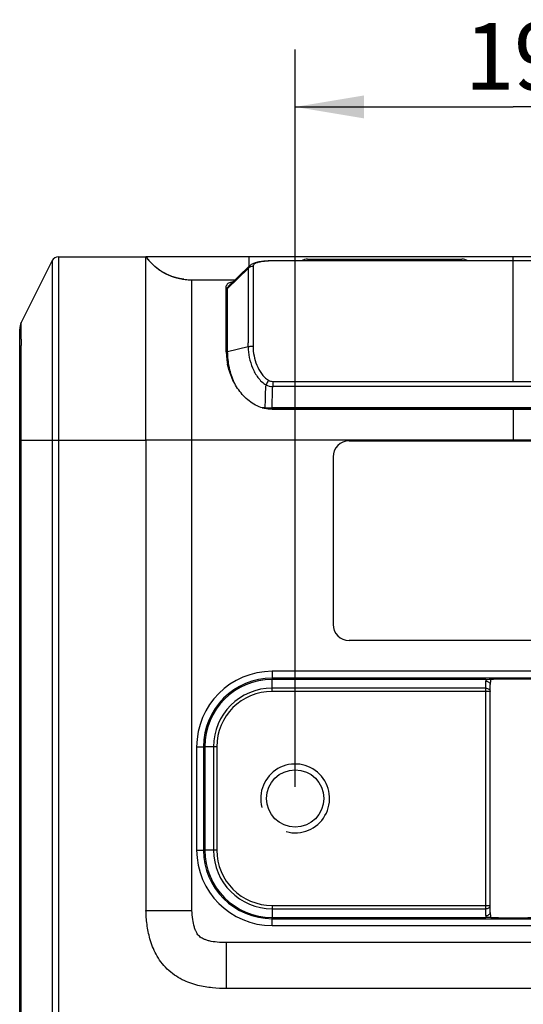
# Model space of a CAD drawing. Header units: millimetres. Extents: x -330 to -25, y 175 to 679.
# Tile 34 of 40: x -132 to -110, y 485 to 528. Entities that reach past the tile are written whole.
import ezdxf
from ezdxf.enums import TextEntityAlignment as Align

# ---------------------------------------------------------------- set-up
doc = ezdxf.new("R2010")
doc.units = ezdxf.units.MM
doc.header["$LTSCALE"] = 23.1
doc.layers.get('0').update_dxf_attribs({"linetype": 'CONTINUOUS'})
for name, color, linetype in [('08_ALL_DRAFTS', 7, 'CONTINUOUS'), ('09_ALL_ROUNDS', 7, 'CONTINUOUS'), ('20_ALL_FEATURES', 7, 'CONTINUOUS'), ('51__DRAFT_DIMS', 7, 'CONTINUOUS')]:
    doc.layers.add(name, color=color, linetype=linetype)
doc.styles.get("Standard").update_dxf_attribs({"font": 'simfang.ttf'})
doc.dimstyles.new('DIMSTYLE_1', dxfattribs={"dimtxt": 3, "dimasz": 3, "dimexe": 2.5, "dimexo": 0.5, "dimgap": 0.75, "dimtad": 1, "dimdsep": 46, "dimtxsty": 'STANDARD', "dimblk": '_FILLED', "dimblk1": '_FILLED', "dimblk2": '_FILLED', "dimcen": 0.09, "dimclrt": 3, "dimazin": 2, "dimtp": 0.2, "dimtm": 0.2, "dimtfac": 1, "dimtofl": 0, "dimtmove": 0, "dimatfit": 3, "dimldrblk": '_FILLED', "dimfxl": 1, "dimtolj": 1, "dimarcsym": 0})

# ---------------------------------------------------------------- blocks, each defined once
blk = doc.blocks.new('_FILLED')
at = {"color": 0, "linetype": 'ByBlock'}
blk.add_solid([(0, 0), (-1, 0.167), (-1, -0.167)], dxfattribs=at)
blk = doc.blocks.new('*D80')
at = {"layer": '51__DRAFT_DIMS', "color": 4}
for p, q in [((-119.988, 494.745), (-119.988, 526.893)), ((-100.988, 494.745), (-100.988, 526.893)), ((-119.988, 524.393), (-110.488, 524.393)), ((-100.988, 524.393), (-110.488, 524.393))]:
    blk.add_line(p, q, dxfattribs=at)
at = {"layer": '51__DRAFT_DIMS', "color": 4, "xscale": 3, "yscale": 3, "zscale": 3, "rotation": 180}
blk.add_blockref('_FILLED', (-119.988, 524.393), dxfattribs=at)
at = {"layer": '51__DRAFT_DIMS', "color": 4, "xscale": 3, "yscale": 3, "zscale": 3}
blk.add_blockref('_FILLED', (-100.988, 524.393), dxfattribs=at)
at = {"layer": '51__DRAFT_DIMS', "color": 3}
blk.add_text('19', height=3, dxfattribs=at).set_placement((-110.488, 525.143), align=Align.CENTER)

msp = doc.modelspace()

# ---------------------------------------------------------------- linework, layer by layer
at = {"color": 4}
msp.add_arc((-119.98801, 494.24463), 1.5, 255, 195, dxfattribs=at)
at = {"layer": '08_ALL_DRAFTS', "color": 4}
for p, q in [((-120.98801, 499.05321), (-120.98801, 499.43547)), ((-123.54659, 496.49463), (-123.92886, 496.49463)), ((-123.54659, 491.99463), (-123.92886, 491.99463)), ((-120.98801, 489.43605), (-120.98801, 489.05379))]:
    msp.add_line(p, q, dxfattribs=at)
at = {"layer": '08_ALL_DRAFTS', "color": 7}
for p, q in [((-111.68522, 499.43547), (-120.98801, 499.43547)), ((-123.92886, 496.49463), (-123.92886, 491.99463)), ((-120.98801, 489.05379), (-111.68522, 489.05379))]:
    msp.add_line(p, q, dxfattribs=at)
for centre, start, end in [((-120.98801, 496.49463), 90, 180), ((-120.98801, 491.99463), 180, 270)]:
    msp.add_arc(centre, 2.94084, start, end, dxfattribs=at)
at = {"layer": '08_ALL_DRAFTS', "color": 4}
for centre, radius, start, end in [((-110.48717, 499.35329), 1.20087, 176.075573, 180.003365), ((-110.05455, 499.21199), 1.43349, 170.764672, 180.007757), ((-110.48921, 489.13592), 1.19883, 179.993634, 183.928116), ((-110.05426, 489.2773), 1.43378, 179.993119, 189.234346)]:
    msp.add_arc(centre, radius, start, end, dxfattribs=at)
at = {"layer": '08_ALL_DRAFTS', "color": 7}
for points, knots in [([(-122.98806, 515.80063), (-122.98581, 515.80133), (-122.97077, 515.8046), (-122.95544, 515.80602), (-122.9425, 515.80724)], [0, 0, 0, 0, 0.15349784, 1, 1, 1, 1]), ([(-111.68522, 499.43547), (-111.63591, 499.43547), (-111.56403, 499.43694), (-111.49192, 499.43904), (-111.46946, 499.44205)], [0, 0, 0, 0, 0.68513194, 1, 1, 1, 1]), ([(-111.46946, 499.44205), (-111.45374, 499.44415), (-111.41291, 499.4472), (-111.29771, 499.45314), (-111.09886, 499.45824), (-110.81252, 499.46233), (-110.48804, 499.46367), (-110.16355, 499.46233), (-109.87721, 499.45824), (-109.67837, 499.45314), (-109.56317, 499.4472), (-109.52234, 499.44415), (-109.50662, 499.44205)], [0, 0, 0, 0, 0.02422554, 0.06249326, 0.17625837, 0.32803071, 0.50000041, 0.67197008, 0.82374232, 0.93750733, 0.97577474, 1, 1, 1, 1]), ([(-111.46945, 489.04722), (-111.49192, 489.05022), (-111.56403, 489.05232), (-111.63591, 489.05379), (-111.68522, 489.05379)], [0, 0, 0, 0, 0.31485847, 1, 1, 1, 1]), ([(-109.50662, 489.04722), (-109.52233, 489.04511), (-109.56316, 489.04207), (-109.67837, 489.03613), (-109.87721, 489.03103), (-110.16355, 489.02693), (-110.48804, 489.02559), (-110.81252, 489.02693), (-111.09887, 489.03103), (-111.29771, 489.03613), (-111.41291, 489.04207), (-111.45374, 489.04511), (-111.46945, 489.04722)], [0, 0, 0, 0, 0.02422534, 0.0624929, 0.17625786, 0.32803017, 0.49999994, 0.67196976, 0.82374215, 0.93750729, 0.97577473, 1, 1, 1, 1])]:
    msp.add_open_spline(points, degree=3, knots=knots, dxfattribs=at)
at = {"layer": '09_ALL_ROUNDS', "color": 7}
for p, q in [((-130.30265, 517.85724), (-126.48806, 517.85724)), ((-130.57098, 517.69141), (-131.91913, 514.99509)), ((-131.98806, 464.0102), (-131.98806, 514.70312)), ((-126.48806, 509.85733), (-126.48806, 489.35724)), ((-111.48804, 489.27747), (-111.48804, 499.21179)), ((-97.98659, 485.95724), (-122.98949, 485.95724))]:
    msp.add_line(p, q, dxfattribs=at)
at = {"layer": '09_ALL_ROUNDS', "color": 4}
for p, q in [((-130.57098, 517.69141), (-130.57098, 477.11832)), ((-130.57098, 517.69141), (-130.57098, 517.69109)), ((-130.57097, 517.68983), (-130.56757, 516.86258)), ((-130.56757, 516.86258), (-130.56785, 515.06384)), ((-131.92605, 514.26922), (-131.92553, 514.39423)), ((-131.92553, 514.39423), (-131.92485, 514.51022)), ((-131.92639, 513.82674), (-131.92651, 513.98744)), ((-131.92605, 513.65315), (-131.92639, 513.82674)), ((-131.92231, 512.50071), (-131.92605, 513.65315)), ((-131.98806, 509.85724), (-126.48806, 509.85733)), ((-131.91913, 478.23517), (-131.91912, 509.92289)), ((-130.30265, 509.85724), (-130.30265, 477.11832)), ((-124.48687, 489.35724), (-124.48806, 509.8572)), ((-120.98801, 499.78688), (-120.98801, 499.43547)), ((-99.98801, 499.78688), (-120.98801, 499.78688)), ((-99.98801, 499.48698), (-120.98801, 499.48698)), ((-111.68804, 489.13605), (-111.68804, 499.35321)), ((-111.68804, 499.05321), (-120.98801, 499.05321)), ((-111.48804, 498.91179), (-120.98801, 498.91179)), ((-124.28026, 496.49463), (-124.28026, 491.99463)), ((-124.28026, 496.49463), (-123.92886, 496.49463)), ((-123.98036, 496.49463), (-123.98036, 491.99463)), ((-124.28026, 491.99463), (-123.92886, 491.99463)), ((-120.98801, 489.57747), (-111.48804, 489.57747)), ((-120.98801, 489.43605), (-111.68804, 489.43605)), ((-126.48806, 489.35724), (-124.48687, 489.35724)), ((-120.98801, 488.70239), (-120.98801, 489.05379)), ((-120.98801, 489.00228), (-99.98801, 489.00228)), ((-120.98801, 488.70239), (-99.98801, 488.70239)), ((-122.98949, 487.95724), (-122.98949, 485.95724)), ((-97.98659, 487.95724), (-122.98949, 487.95724))]:
    msp.add_line(p, q, dxfattribs=at)
at = {"layer": '09_ALL_ROUNDS', "color": 7}
for centre, radius, start, end in [((-130.30265, 517.55724), 0.3, 90, 153.434949), ((-131.33518, 514.70312), 0.65288, 153.434949, 180)]:
    msp.add_arc(centre, radius, start, end, dxfattribs=at)
at = {"layer": '09_ALL_ROUNDS', "color": 4}
for centre, radius, start, end in [((-46.54388, 513.9893), 85.38263, 179.8121608, 180.0012507), ((-985.39279, 510.16285), 853.47371, 359.98389097, 0.15694393), ((-120.98801, 496.49463), 3.29225, 90, 180), ((-120.98801, 496.49463), 2.99235, 90, 180), ((-120.98801, 491.99463), 3.29225, 180, 270), ((-120.98801, 491.99463), 2.99235, 180, 270)]:
    msp.add_arc(centre, radius, start, end, dxfattribs=at)
for points, knots in [([(-130.30265, 517.85724), (-130.3023, 517.84933), (-130.30228, 517.79141), (-130.29743, 517.58441), (-130.29402, 517.07553), (-130.29046, 516.14468), (-130.29575, 514.81676), (-130.30049, 513.23388), (-130.30263, 511.55597), (-130.30265, 510.42427), (-130.30265, 509.85724)], [0, 0, 0, 0, 0.00296815, 0.0217133, 0.07765168, 0.19378651, 0.37078991, 0.57561555, 0.78736708, 1, 1, 1, 1]), ([(-131.92485, 514.51022), (-131.92447, 514.56603), (-131.9237, 514.6624), (-131.92225, 514.78722), (-131.92116, 514.87333), (-131.92003, 514.93149), (-131.91993, 514.96339), (-131.91891, 514.98566), (-131.91955, 514.9897), (-131.91893, 514.99549), (-131.91913, 514.99509)], [0, 0, 0, 0, 0.34527628, 0.59684786, 0.77032235, 0.88231307, 0.94822331, 0.98273322, 0.9972525, 1, 1, 1, 1]), ([(-111.68804, 499.35321), (-111.6623, 499.35321), (-111.61235, 499.34638), (-111.54676, 499.31697), (-111.50031, 499.2707), (-111.48804, 499.23051), (-111.48804, 499.21179)], [0, 0, 0, 0, 0.28765674, 0.55540705, 0.79072013, 1, 1, 1, 1]), ([(-111.68804, 499.05321), (-111.66227, 499.05321), (-111.61228, 499.04648), (-111.54681, 499.01688), (-111.50021, 498.97078), (-111.48804, 498.93053), (-111.48804, 498.91179)], [0, 0, 0, 0, 0.28796254, 0.5553395, 0.79053128, 1, 1, 1, 1]), ([(-111.68804, 489.43605), (-111.66227, 489.43605), (-111.61228, 489.44279), (-111.54681, 489.47238), (-111.50021, 489.51848), (-111.48804, 489.55873), (-111.48804, 489.57747)], [0, 0, 0, 0, 0.28795265, 0.55532074, 0.79053006, 1, 1, 1, 1]), ([(-122.98949, 487.95724), (-123.12076, 487.95724), (-123.36975, 487.96734), (-123.66708, 488.0126), (-123.87141, 488.07154), (-124.01993, 488.13071), (-124.16892, 488.22192), (-124.27038, 488.36141), (-124.33526, 488.49981), (-124.40314, 488.69426), (-124.46142, 488.98332), (-124.48154, 489.22763), (-124.48687, 489.35724)], [0, 0, 0, 0, 0.16280375, 0.30860105, 0.37167674, 0.42603228, 0.50693555, 0.58419699, 0.6357759, 0.69643918, 0.83912223, 1, 1, 1, 1]), ([(-111.68804, 489.13605), (-111.6623, 489.13605), (-111.61235, 489.14289), (-111.54676, 489.1723), (-111.50031, 489.21856), (-111.48804, 489.25875), (-111.48804, 489.27747)], [0, 0, 0, 0, 0.28765674, 0.55540705, 0.79072012, 1, 1, 1, 1])]:
    msp.add_open_spline(points, degree=3, knots=knots, dxfattribs=at)
at = {"layer": '09_ALL_ROUNDS', "color": 7}
msp.add_open_spline([(-122.98949, 485.95724), (-123.19067, 485.95724), (-123.60771, 485.97568), (-124.25724, 486.08225), (-124.81553, 486.27959), (-125.25638, 486.5386), (-125.57232, 486.79929), (-125.8421, 487.10769), (-126.11352, 487.54092), (-126.32684, 488.09352), (-126.45196, 488.73979), (-126.48241, 489.15615), (-126.48805, 489.35724)], degree=3, knots=[0, 0, 0, 0, 0.10860602, 0.22492329, 0.35431207, 0.42545876, 0.5000195, 0.57443092, 0.64566136, 0.77506817, 0.89139703, 1, 1, 1, 1], dxfattribs=at)
at = {"layer": '20_ALL_FEATURES', "color": 7}
for p, q in [((-126.48805, 509.85733), (-126.48806, 517.85726)), ((-94.48801, 517.85724), (-126.48806, 517.85724)), ((-126.45388, 517.81255), (-126.46689, 517.82936)), ((-126.44078, 517.79584), (-126.45388, 517.81255)), ((-126.42757, 517.77924), (-126.44078, 517.79584)), ((-126.41426, 517.76276), (-126.42757, 517.77924)), ((-126.40084, 517.7464), (-126.41426, 517.76276)), ((-126.38733, 517.73015), (-126.40084, 517.7464)), ((-126.37372, 517.71403), (-126.38733, 517.73015)), ((-126.36001, 517.69803), (-126.37372, 517.71403)), ((-119.44595, 517.75724), (-112.73009, 517.75724)), ((-126.3462, 517.68215), (-126.36001, 517.69803)), ((-126.3323, 517.66641), (-126.3462, 517.68215)), ((-126.3183, 517.65079), (-126.3323, 517.66641)), ((-126.30421, 517.6353), (-126.3183, 517.65079)), ((-126.29002, 517.61995), (-126.30421, 517.6353)), ((-126.27574, 517.60474), (-126.29002, 517.61995)), ((-126.26137, 517.58967), (-126.27574, 517.60474)), ((-126.24692, 517.57473), (-126.26137, 517.58967)), ((-126.23237, 517.55994), (-126.24692, 517.57473)), ((-126.21773, 517.54528), (-126.23237, 517.55994)), ((-126.20301, 517.53078), (-126.21773, 517.54528)), ((-126.1882, 517.51642), (-126.20301, 517.53078)), ((-126.15081, 517.48118), (-126.16583, 517.49516)), ((-126.13572, 517.46734), (-126.15081, 517.48118)), ((-126.12054, 517.45366), (-126.13572, 517.46734)), ((-126.10528, 517.44014), (-126.12054, 517.45366)), ((-126.08995, 517.42677), (-126.10528, 517.44014)), ((-126.07454, 517.41355), (-126.08995, 517.42677)), ((-126.05906, 517.4005), (-126.07454, 517.41355)), ((-126.04351, 517.3876), (-126.05906, 517.4005)), ((-126.00431, 517.35606), (-126.02004, 517.36856)), ((-125.98851, 517.34373), (-126.00431, 517.35606)), ((-125.97265, 517.33156), (-125.98851, 517.34373)), ((-125.95672, 517.31955), (-125.97265, 517.33156)), ((-125.94073, 517.30771), (-125.95672, 517.31955)), ((-125.92468, 517.29603), (-125.94073, 517.30771)), ((-125.90857, 517.28452), (-125.92468, 517.29603)), ((-125.8924, 517.27317), (-125.90857, 517.28452)), ((-121.99149, 517.44675), (-122.89114, 516.57726)), ((-125.87617, 517.26199), (-125.8924, 517.27317)), ((-125.85989, 517.25098), (-125.87617, 517.26199)), ((-125.84355, 517.24013), (-125.85989, 517.25098)), ((-125.82716, 517.22945), (-125.84355, 517.24013)), ((-125.81073, 517.21894), (-125.82716, 517.22945)), ((-125.79424, 517.20859), (-125.81073, 517.21894)), ((-125.77771, 517.19842), (-125.79424, 517.20859)), ((-125.76113, 517.18841), (-125.77771, 517.19842)), ((-125.74451, 517.17856), (-125.76113, 517.18841)), ((-125.72785, 517.16889), (-125.74451, 517.17856)), ((-125.71115, 517.15938), (-125.72785, 517.16889)), ((-125.69441, 517.15004), (-125.71115, 517.15938)), ((-125.67764, 517.14087), (-125.69441, 517.15004)), ((-125.66083, 517.13186), (-125.67764, 517.14087)), ((-125.64399, 517.12302), (-125.66083, 517.13186)), ((-125.62712, 517.11434), (-125.64399, 517.12302)), ((-125.61022, 517.10583), (-125.62712, 517.11434)), ((-125.5933, 517.09749), (-125.61022, 517.10583)), ((-125.57636, 517.08932), (-125.5933, 517.09749)), ((-125.55941, 517.08131), (-125.57636, 517.08932)), ((-125.54245, 517.07347), (-125.55941, 517.08131)), ((-125.52547, 517.0658), (-125.54245, 517.07347)), ((-125.50849, 517.0583), (-125.52547, 517.0658)), ((-125.49151, 517.05096), (-125.50849, 517.0583)), ((-125.47453, 517.04378), (-125.49151, 517.05096)), ((-125.45754, 517.03677), (-125.47453, 517.04378)), ((-125.44056, 517.02992), (-125.45754, 517.03677)), ((-125.42358, 517.02323), (-125.44056, 517.02992)), ((-125.40661, 517.0167), (-125.42358, 517.02323)), ((-125.38965, 517.01032), (-125.40661, 517.0167)), ((-125.3727, 517.00411), (-125.38965, 517.01032)), ((-125.35576, 516.99805), (-125.3727, 517.00411)), ((-125.33884, 516.99215), (-125.35576, 516.99805)), ((-125.32194, 516.9864), (-125.33884, 516.99215)), ((-125.30506, 516.98081), (-125.32194, 516.9864)), ((-125.2882, 516.97536), (-125.30506, 516.98081)), ((-125.27137, 516.97007), (-125.2882, 516.97536)), ((-125.25456, 516.96492), (-125.27137, 516.97007)), ((-125.23778, 516.95992), (-125.25456, 516.96492)), ((-125.22104, 516.95506), (-125.23778, 516.95992)), ((-125.20433, 516.95035), (-125.22104, 516.95506)), ((-125.18765, 516.94578), (-125.20433, 516.95035)), ((-125.17101, 516.94135), (-125.18765, 516.94578)), ((-125.15442, 516.93705), (-125.17101, 516.94135)), ((-125.13786, 516.9329), (-125.15442, 516.93705)), ((-125.12135, 516.92888), (-125.13786, 516.9329)), ((-125.10489, 516.92499), (-125.12135, 516.92888)), ((-125.08847, 516.92123), (-125.10489, 516.92499)), ((-125.07211, 516.91761), (-125.08847, 516.92123)), ((-125.05579, 516.91411), (-125.07211, 516.91761)), ((-125.03954, 516.91074), (-125.05579, 516.91411)), ((-125.02334, 516.90749), (-125.03954, 516.91074)), ((-125.0072, 516.90437), (-125.02334, 516.90749)), ((-124.99111, 516.90136), (-125.0072, 516.90437)), ((-124.9751, 516.89848), (-124.99111, 516.90136)), ((-124.95914, 516.89571), (-124.9751, 516.89848)), ((-124.94325, 516.89306), (-124.95914, 516.89571)), ((-124.92743, 516.89051), (-124.94325, 516.89306)), ((-124.91168, 516.88808), (-124.92743, 516.89051)), ((-124.896, 516.88576), (-124.91168, 516.88808)), ((-124.8804, 516.88355), (-124.896, 516.88576)), ((-124.86488, 516.88144), (-124.8804, 516.88355)), ((-124.84943, 516.87944), (-124.86488, 516.88144)), ((-124.83886, 516.87812), (-124.84943, 516.87944)), ((-124.48806, 516.85724), (-122.60103, 516.85724)), ((-122.98806, 513.71299), (-122.98806, 516.59255)), ((-122.93808, 513.21823), (-122.93806, 516.49017)), ((-122.98806, 515.78801), (-122.93806, 515.78867)), ((-122.98806, 515.68089), (-122.93806, 515.68089)), ((-122.98806, 514.30769), (-122.93806, 514.30769)), ((-121.29575, 511.28066), (-121.42501, 511.28011)), ((-121.4243, 511.27279), (-99.55147, 511.27279)), ((-121.29575, 511.28066), (-121.22769, 511.28088)), ((-121.22769, 511.28088), (-121.0948, 511.28115)), ((-121.0948, 511.28115), (-120.99724, 511.28121)), ((-99.97903, 511.28121), (-120.99724, 511.28121)), ((-99.98804, 511.2069), (-120.98961, 511.2069)), ((-117.63801, 509.83202), (-103.33801, 509.83202)), ((-118.33801, 509.13202), (-118.33801, 501.83202)), ((-104.55269, 501.13202), (-117.63801, 501.13202))]:
    msp.add_line(p, q, dxfattribs=at)
at = {"layer": '20_ALL_FEATURES', "color": 4}
for p, q in [((-121.98805, 517.4499), (-121.98804, 517.85724)), ((-117.98802, 517.75724), (-117.98802, 517.68071)), ((-112.78802, 517.75724), (-112.78802, 517.68071)), ((-110.48804, 512.4278), (-110.48804, 517.85724)), ((-122.93806, 516.47498), (-122.03452, 517.35168)), ((-121.82239, 517.43709), (-121.82239, 513.95213)), ((-120.96657, 517.67955), (-120.96657, 517.68071)), ((-122.03452, 513.93151), (-122.93806, 513.71299)), ((-122.98806, 513.49224), (-122.93806, 513.49224)), ((-100.00957, 512.20019), (-120.9665, 512.20019)), ((-120.96648, 512.4278), (-120.96647, 512.20019)), ((-120.96648, 512.4278), (-100.0096, 512.4278)), ((-110.48804, 511.2069), (-110.48804, 509.85723)), ((-94.48801, 509.85726), (-126.48805, 509.85733)), ((-120.98801, 498.91179), (-120.98801, 499.05321)), ((-123.54659, 496.49463), (-123.54659, 491.99463)), ((-123.40517, 496.49463), (-123.54659, 496.49463)), ((-123.40517, 496.49463), (-123.40517, 491.99463)), ((-123.40517, 491.99463), (-123.54659, 491.99463)), ((-120.98801, 489.57747), (-120.98801, 489.43605))]:
    msp.add_line(p, q, dxfattribs=at)
at = {"layer": '20_ALL_FEATURES', "color": 7}
for points in [[(-126.46689, 517.82936), (-126.47979, 517.84628), (-126.4862, 517.85478)], [(-126.16583, 517.49516), (-126.18076, 517.5093), (-126.1882, 517.51642)], [(-126.02004, 517.36856), (-126.0357, 517.38121), (-126.04351, 517.3876)], [(-121.16807, 517.67616), (-121.18412, 517.67535), (-121.22901, 517.67273), (-121.27161, 517.66979), (-121.31248, 517.6665), (-121.3516, 517.66291), (-121.38914, 517.65901), (-121.42584, 517.65474), (-121.4617, 517.65008), (-121.49669, 517.64504), (-121.53137, 517.63948), (-121.56582, 517.63335), (-121.59987, 517.62661), (-121.63366, 517.61918), (-121.66704, 517.611), (-121.7001, 517.60198), (-121.73333, 517.59186), (-121.76659, 517.58048), (-121.79981, 517.56768), (-121.83345, 517.55296), (-121.8673, 517.53604), (-121.90113, 517.51657), (-121.93527, 517.49375), (-121.96936, 517.46692), (-121.99123, 517.447)], [(-120.97684, 517.6807), (-121.02627, 517.68033), (-121.07626, 517.67943), (-121.12658, 517.67792), (-121.1683, 517.67615)], [(-99.80781, 517.67615), (-99.8395, 517.67754), (-99.88959, 517.67917), (-99.93945, 517.68019), (-99.98882, 517.68066), (-120.97684, 517.6807)]]:
    msp.add_lwpolyline(points, dxfattribs=at)
msp.add_circle((-119.98801, 494.24463), 1.25, dxfattribs=at)
for centre, radius, start, end in [((-124.10604, 519.6417), 2.97629, 216.838186, 220.809096), ((-119.44595, 517.25724), 0.5, 90, 122.060182), ((-112.73009, 517.25724), 0.5, 57.939818, 90), ((-124.51754, 519.49817), 2.63967, 261.620992, 263.008291), ((-124.5062, 519.59315), 2.73533, 263.014588, 265.38052), ((-124.49918, 519.67462), 2.81711, 265.371671, 265.8911), ((-124.48981, 519.82879), 2.97155, 265.923996, 270.033881), ((-122.83667, 516.55596), 0.15575, 160.722804, 166.411793), ((-122.76441, 516.44639), 0.18208, 134.105484, 139.7765), ((-122.40818, 515.37602), 1.42552, 101.307035, 101.556071), ((-120.12883, 513.74505), 2.85925, 180.213783, 180.664384), ((-120.13527, 513.74497), 2.85281, 180.664214, 181.524401), ((-120.1616, 513.74408), 2.82647, 181.520555, 184.616462), ((-120.14962, 513.74753), 2.83868, 184.666572, 191.435814), ((-119.98318, 513.67025), 2.9549, 180.002133, 182.151664), ((-119.99821, 513.67021), 2.93988, 182.161989, 189.042061), ((-119.833, 513.69676), 3.10721, 189.046821, 191.171339), ((-119.57894, 513.75112), 3.36699, 191.241127, 202.390593), ((-117.63801, 509.13202), 0.7, 90, 180), ((-117.63801, 501.83202), 0.7, 180, 270)]:
    msp.add_arc(centre, radius, start, end, dxfattribs=at)
at = {"layer": '20_ALL_FEATURES', "color": 4}
for centre, radius, start, end in [((-120.97183, 514.02952), 3.65027, 92.851528, 94.478762), ((-121.16477, 517.60884), 0.0674, 80.305925, 92.804363), ((-155.09178, 514.14202), 33.05793, 359.635142, 359.952194), ((-142.20676, 512.19266), 20.93089, 357.502717, 358.064722), ((-120.98801, 496.49463), 2.55858, 90, 180), ((-120.98801, 496.49463), 2.41716, 90, 180), ((-120.98801, 491.99463), 2.55858, 180, 270), ((-120.98801, 491.99463), 2.41716, 180, 270)]:
    msp.add_arc(centre, radius, start, end, dxfattribs=at)
at = {"layer": '20_ALL_FEATURES', "color": 7}
for points in [[(-124.9022, 516.88667), (-125.48013, 516.97182), (-125.96565, 517.24179), (-126.35877, 517.69657)], [(-120.98961, 511.2069), (-121.10267, 511.2069), (-121.21659, 511.21961), (-121.32654, 511.24592)]]:
    msp.add_open_spline(points, degree=3, dxfattribs=at)
at = {"layer": '20_ALL_FEATURES', "color": 4}
for points, knots in [([(-122.03452, 517.35168), (-122.03262, 517.2928), (-122.03529, 517.15419), (-122.03547, 516.91188), (-122.03311, 516.59915), (-122.03614, 516.21282), (-122.03345, 515.75761), (-122.03471, 515.2453), (-122.03575, 514.6911), (-122.03366, 514.30957), (-122.03386, 514.11444)], [0, 0, 0, 0, 0.05459032, 0.12840368, 0.2245775, 0.34440125, 0.48642078, 0.64642413, 0.81917465, 1, 1, 1, 1]), ([(-121.99149, 517.44675), (-122.00453, 517.43411), (-122.02683, 517.40514), (-122.03449, 517.36906), (-122.03452, 517.35168)], [0, 0, 0, 0, 0.51103172, 1, 1, 1, 1]), ([(-121.82239, 517.43709), (-121.86137, 517.43703), (-121.93976, 517.42201), (-122.00677, 517.37852), (-122.03452, 517.35156)], [0, 0, 0, 0, 0.50192316, 1, 1, 1, 1]), ([(-121.3866, 517.6556), (-121.45118, 517.64754), (-121.56205, 517.62943), (-121.68791, 517.59013), (-121.75834, 517.54881), (-121.79432, 517.51626), (-121.81729, 517.47861), (-121.82233, 517.45071), (-121.82239, 517.43709)], [0, 0, 0, 0, 0.37408391, 0.6454442, 0.75092701, 0.8412638, 0.92166925, 1, 1, 1, 1]), ([(-121.25688, 517.66865), (-121.26843, 517.66774), (-121.31174, 517.6641), (-121.35497, 517.65955), (-121.3866, 517.6556)], [0, 0, 0, 0, 0.26664728, 1, 1, 1, 1]), ([(-120.96657, 517.67955), (-120.98277, 517.67955), (-121.04507, 517.6792), (-121.10737, 517.67757), (-121.15342, 517.67527)], [0, 0, 0, 0, 0.25998951, 1, 1, 1, 1]), ([(-124.48805, 509.85723), (-124.48787, 510.38647), (-124.49007, 511.17468), (-124.48984, 512.2175), (-124.48824, 512.97808), (-124.4878, 513.7133), (-124.48936, 514.40451), (-124.49111, 515.02887), (-124.48684, 515.56315), (-124.49047, 515.99256), (-124.48997, 516.31588), (-124.48818, 516.52244), (-124.48798, 516.64422), (-124.48829, 516.70801), (-124.48893, 516.75695), (-124.48948, 516.79346), (-124.49007, 516.81945), (-124.48972, 516.83713), (-124.48981, 516.84764), (-124.48836, 516.85395), (-124.48893, 516.85605), (-124.48791, 516.85722), (-124.48806, 516.85724)], [0, 0, 0, 0, 0.22681332, 0.33779516, 0.44691362, 0.55276912, 0.65287853, 0.74314124, 0.82034377, 0.8818548, 0.9271695, 0.95890445, 0.97038039, 0.97936478, 0.98624015, 0.99135944, 0.99500062, 0.9974122, 0.99886673, 0.99963096, 0.99993843, 1, 1, 1, 1]), ([(-122.03452, 513.93151), (-122.03479, 513.77501), (-121.99977, 513.45968), (-121.85917, 513.00382), (-121.62854, 512.58461), (-121.39588, 512.35103), (-121.25646, 512.27475)], [0, 0, 0, 0, 0.24729916, 0.49740334, 0.74887306, 1, 1, 1, 1]), ([(-121.82239, 513.95213), (-121.8419, 513.95217), (-121.91295, 513.95058), (-121.98431, 513.94347), (-122.03452, 513.93151)], [0, 0, 0, 0, 0.27429022, 1, 1, 1, 1]), ([(-121.82239, 513.95213), (-121.82246, 513.81371), (-121.79227, 513.53484), (-121.67243, 513.13152), (-121.50739, 512.81719), (-121.32706, 512.59949), (-121.21545, 512.50923), (-121.15341, 512.47548)], [0, 0, 0, 0, 0.24705584, 0.49672887, 0.74783661, 0.87393789, 1, 1, 1, 1]), ([(-121.28781, 511.48582), (-121.28335, 511.61632), (-121.27698, 511.87931), (-121.27047, 512.14287), (-121.25646, 512.27475)], [0, 0, 0, 0, 0.4961205, 1, 1, 1, 1]), ([(-121.15341, 512.47548), (-121.16304, 512.45752), (-121.19828, 512.39107), (-121.2326, 512.32411), (-121.25643, 512.27471)], [0, 0, 0, 0, 0.2709029, 1, 1, 1, 1]), ([(-120.99744, 511.28122), (-120.99019, 511.43521), (-120.97909, 511.74144), (-120.97912, 512.04837), (-120.96674, 512.2002)], [0, 0, 0, 0, 0.50297538, 1, 1, 1, 1])]:
    msp.add_open_spline(points, degree=3, knots=knots, dxfattribs=at)
at = {"layer": '20_ALL_FEATURES', "color": 7}
for points, knots in [([(-122.69375, 516.77265), (-122.73106, 516.76502), (-122.79825, 516.74857), (-122.886, 516.7138), (-122.95062, 516.66868), (-122.97651, 516.62787), (-122.98369, 516.60738)], [0, 0, 0, 0, 0.3292302, 0.59664186, 0.81233156, 1, 1, 1, 1]), ([(-122.93728, 516.49422), (-122.93594, 516.50072), (-122.92928, 516.52589), (-122.91592, 516.54918), (-122.90344, 516.56397)], [0, 0, 0, 0, 0.25527689, 1, 1, 1, 1]), ([(-121.32654, 511.24592), (-121.43414, 511.2717), (-121.64511, 511.3444), (-122.02707, 511.57144), (-122.42194, 511.9699), (-122.75439, 512.54663), (-122.88861, 512.96969), (-122.93195, 513.18471)], [0, 0, 0, 0, 0.12547249, 0.25095996, 0.50120066, 0.75126434, 1, 1, 1, 1])]:
    msp.add_open_spline(points, degree=3, knots=knots, dxfattribs=at)
at = {"layer": '20_ALL_FEATURES', "color": 4}
for points in [[(-121.25646, 512.27473), (-121.16823, 512.2281), (-121.06629, 512.20182), (-120.9665, 512.20019)], [(-121.15341, 512.47548), (-121.09692, 512.44475), (-121.03079, 512.4278), (-120.96648, 512.4278)]]:
    msp.add_open_spline(points, degree=3, dxfattribs=at)

# ---------------------------------------------------------------- dimensions: what is measured, and where the dimension line sits
at = {"layer": '51__DRAFT_DIMS', "color": 4}
dim = msp.add_linear_dim(base=(-100.98801, 524.3932), p1=(-119.98801, 494.24463), p2=(-100.98801, 494.24463), dimstyle='DIMSTYLE_1', dxfattribs=at)
dim.commit()
dim.dimension.update_dxf_attribs({"geometry": '*D80', "text_midpoint": (-110.38548, 524.3932), "dimtype": 160})

doc.saveas('drawing.dxf')
